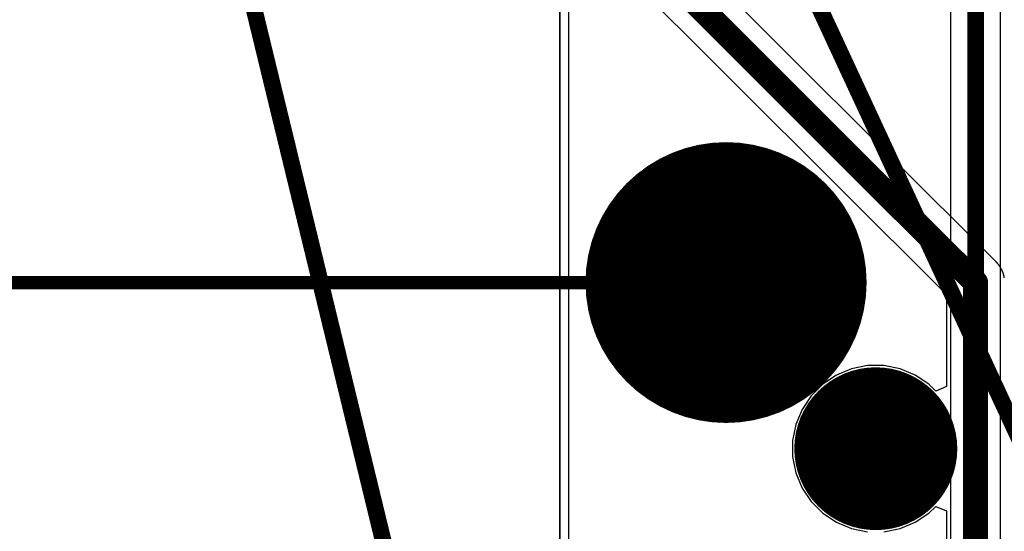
# Model space of a CAD drawing. Extents: x -1.5 to 9, y -3 to 5.
# Tile 51 of 256: x -0.325 to 0.267, y 1.6 to 1.908. Entities that reach past the tile are written whole.
import ezdxf

# ---------------------------------------------------------------- set-up
doc = ezdxf.new("R2010")
doc.units = 0
doc.layers.get('0').update_dxf_attribs({"linetype": 'CONTINUOUS'})
for name, color, linetype in [('qfn16-30-34-a_copper_signal_1', 1, 'CONTINUOUS'), ('qfn16-30-34-a_copper_signal_2', 1, 'CONTINUOUS'), ('qfn16-30-34-a_copper_signal_bot', 5, 'CONTINUOUS'), ('qfn16-30-34-a_copper_signal_top', 1, 'CONTINUOUS'), ('qfn16-30-34-a_drawing_1', 1, 'CONTINUOUS'), ('qfn16-30-34-a_drillmap_1', 1, 'CONTINUOUS'), ('qfn16-30-34-a_mechanical_18', 1, 'CONTINUOUS'), ('qfn16-30-34-a_mechanical_19', 1, 'CONTINUOUS'), ('qfn16-30-34-a_profile', 1, 'CONTINUOUS'), ('qfn16-30-34-a_pth_drill', 1, 'CONTINUOUS'), ('qfn16-30-34-a_soldermask_bot', 1, 'CONTINUOUS'), ('qfn16-30-34-a_soldermask_top', 1, 'CONTINUOUS')]:
    doc.layers.add(name, color=color, linetype=linetype)

# ---------------------------------------------------------------- blocks, each defined once
blk = doc.blocks.new('D10')
at = {"const_width": 0.01}
blk.add_lwpolyline([(-0.005, 0, 1), (0.005, 0, 1)], format="xyb", close=True, dxfattribs=at)
blk = doc.blocks.new('D21')
at = {"const_width": 0.0075}
blk.add_lwpolyline([(-0.00375, 0, 1), (0.00375, 0, 1)], format="xyb", close=True, dxfattribs=at)
blk = doc.blocks.new('D26')
at = {"const_width": 0.0725}
blk.add_lwpolyline([(-0.03625, 0, 1), (0.03625, 0, 1)], format="xyb", close=True, dxfattribs=at)
blk = doc.blocks.new('D42')
at = {"const_width": 0.0845}
blk.add_lwpolyline([(-0.04225, 0, 1), (0.04225, 0, 1)], format="xyb", close=True, dxfattribs=at)
blk = doc.blocks.new('D45')
at = {"const_width": 0.039}
blk.add_lwpolyline([(-0.0195, 0, 1), (0.0195, 0, 1)], format="xyb", close=True, dxfattribs=at)
blk = doc.blocks.new('D58')
at = {"const_width": 0.004}
blk.add_lwpolyline([(-0.002, 0, 1), (0.002, 0, 1)], format="xyb", close=True, dxfattribs=at)
blk = doc.blocks.new('D61')
at = {"const_width": 0.0625}
blk.add_lwpolyline([(-0.03125, 0, 1), (0.03125, 0, 1)], format="xyb", close=True, dxfattribs=at)
blk = doc.blocks.new('D69')
at = {"const_width": 0.001667}
blk.add_lwpolyline([(-0.000833, 0, 1), (0.000833, 0, 1)], format="xyb", close=True, dxfattribs=at)
blk = doc.blocks.new('D44')
at = {"const_width": 0.0025}
blk.add_lwpolyline([(-0.00125, 0, 1), (0.00125, 0, 1)], format="xyb", close=True, dxfattribs=at)

msp = doc.modelspace()

# ---------------------------------------------------------------- linework, layer by layer
at = {"layer": 'qfn16-30-34-a_copper_signal_1', "color": 1}
msp.add_lwpolyline([(1.194589, 2.946635), (1.1925, 2.9425), (1.189588, 2.9425), (1.1075, 2.9425), (1.1075, 2.8575), (1.189588, 2.8575), (1.1925, 2.8575), (1.194589, 2.853365), (1.194589, 0.615412), (1.105001, 0.615412), (1.101174, 0.613826), (1.099589, 0.61), (1.099589, 0.005412), (0.100412, 0.005412), (0.100412, 0.61), (0.098826, 0.613826), (0.094999, 0.615412), (0.005412, 0.615412), (0.005412, 3.794588), (1.194589, 3.794588), (1.194589, 2.946635)], dxfattribs=at)
at = {"layer": 'qfn16-30-34-a_copper_signal_2', "color": 1}
for points in [[(1.194589, 2.946635), (1.1925, 2.9425), (1.189588, 2.9425), (1.1075, 2.9425), (1.1075, 2.8575), (1.189588, 2.8575), (1.1925, 2.8575), (1.194589, 2.853365), (1.194589, 0.615412), (1.105001, 0.615412), (1.101174, 0.613826), (1.099589, 0.61), (1.099589, 0.005412), (0.100412, 0.005412), (0.100412, 0.61), (0.098826, 0.613826), (0.094999, 0.615412), (0.005412, 0.615412), (0.005412, 3.794588), (1.194589, 3.794588), (1.194589, 2.946635)], [(0.363784, 1.332429), (0.265, 1.431213), (0.265, 1.968787), (0.310607, 2.014393)], [(0.235, 1.975), (0.235, 1.425)]]:
    msp.add_lwpolyline(points, dxfattribs=at)
at = {"layer": 'qfn16-30-34-a_copper_signal_2', "color": 1, "const_width": 0.01}
msp.add_lwpolyline([(0.25, 1.425), (0.25, 1.975)], dxfattribs=at)
at = {"layer": 'qfn16-30-34-a_copper_signal_bot', "color": 5}
msp.add_lwpolyline([(1.194589, 2.946635), (1.1925, 2.9425), (1.189588, 2.9425), (1.1075, 2.9425), (1.1075, 2.8575), (1.189588, 2.8575), (1.1925, 2.8575), (1.194589, 2.853365), (1.194589, 0.615412), (1.105001, 0.615412), (1.101174, 0.613826), (1.099589, 0.61), (1.099589, 0.005412), (0.100412, 0.005412), (0.100412, 0.61), (0.098826, 0.613826), (0.094999, 0.615412), (0.005412, 0.615412), (0.005412, 3.794588), (1.194589, 3.794588), (1.194589, 2.946635)], dxfattribs=at)
at = {"layer": 'qfn16-30-34-a_copper_signal_top', "color": 1}
for points in [[(0.4115, 1.255472), (0.1, 1.255472), (0.099958, 1.255472), (0.005412, 1.255472), (0.005412, 3.794588)], [(0.267254, 1.752923), (0.267234, 1.753039), (0.267213, 1.753155), (0.267192, 1.75327), (0.26717, 1.753385), (0.267147, 1.753501), (0.267123, 1.753616), (0.267098, 1.75373), (0.267072, 1.753845), (0.267046, 1.75396), (0.267019, 1.754074), (0.266992, 1.754188), (0.266963, 1.754302), (0.266934, 1.754416), (0.266904, 1.754529), (0.266873, 1.754643), (0.266841, 1.754756), (0.266809, 1.754869), (0.266776, 1.754982), (0.266742, 1.755094), (0.266708, 1.755206), (0.266672, 1.755318), (0.266636, 1.75543), (0.266599, 1.755542), (0.266562, 1.755653), (0.266524, 1.755764), (0.266485, 1.755875), (0.266445, 1.755985), (0.266404, 1.756096), (0.266363, 1.756206), (0.266321, 1.756315), (0.266278, 1.756425), (0.266235, 1.756534), (0.26619, 1.756643), (0.266145, 1.756751), (0.2661, 1.756859), (0.266053, 1.756967), (0.266006, 1.757075), (0.265958, 1.757182), (0.26591, 1.757289), (0.265861, 1.757396), (0.26581, 1.757502), (0.26576, 1.757608), (0.265708, 1.757714), (0.265656, 1.757819), (0.265603, 1.757924), (0.26555, 1.758028), (0.265496, 1.758133), (0.265441, 1.758236), (0.265385, 1.75834), (0.265329, 1.758443), (0.265272, 1.758546), (0.265214, 1.758648), (0.265156, 1.75875), (0.265096, 1.758852), (0.265037, 1.758953), (0.264976, 1.759053), (0.264915, 1.759154), (0.264853, 1.759254), (0.264791, 1.759353), (0.264728, 1.759452), (0.264664, 1.759551), (0.2646, 1.759649), (0.264534, 1.759747), (0.264469, 1.759844), (0.264402, 1.759941), (0.264335, 1.760038), (0.264267, 1.760134), (0.264199, 1.760229), (0.26413, 1.760324), (0.264061, 1.760419), (0.26399, 1.760513), (0.263919, 1.760607), (0.263848, 1.7607), (0.263776, 1.760793), (0.263703, 1.760885), (0.26363, 1.760977), (0.263556, 1.761068), (0.263481, 1.761159), (0.263406, 1.761249), (0.26333, 1.761339), (0.263254, 1.761428), (0.263177, 1.761516), (0.263099, 1.761605), (0.263021, 1.761692), (0.262942, 1.76178), (0.262863, 1.761866), (0.262783, 1.761952), (0.262702, 1.762038), (0.262621, 1.762123), (0.262539, 1.762207), (0.262457, 1.762291), (0.262374, 1.762374), (0.0675, 1.957249)], [(0.037626, 1.937626), (0.2325, 1.742751), (0.2325, 1.687403), (0.226, 1.684711), (0.221873, 1.688838), (0.213684, 1.694309), (0.204584, 1.698079), (0.194924, 1.7), (0.185075, 1.7), (0.175416, 1.698079), (0.166316, 1.694309), (0.158127, 1.688838), (0.151162, 1.681873), (0.14569, 1.673684), (0.141921, 1.664584), (0.14, 1.654925), (0.14, 1.645075), (0.141921, 1.635416), (0.14569, 1.626316), (0.151162, 1.618127), (0.158127, 1.611162), (0.166316, 1.60569), (0.175416, 1.601921), (0.185075, 1.6)], [(0.194924, 1.6), (0.204584, 1.601921), (0.213684, 1.60569), (0.221873, 1.611162), (0.226, 1.615289), (0.2325, 1.612597), (0.2325, 1.425)]]:
    msp.add_lwpolyline(points, dxfattribs=at)
for points, const_width in [([(0.05, 1.95), (0.25, 1.75)], 0.015), ([(0.25, 1.425), (0.25, 1.75)], 0.015), ([(0.18, 1.65), (0.18, 1.65)], 0.02), ([(0.2, 1.65), (0.2, 1.65)], 0.02), ([(0.2, 1.65), (0.2, 1.65)], 0.02)]:
    msp.add_lwpolyline(points, dxfattribs=dict(at, const_width=const_width))
at = {"layer": 'qfn16-30-34-a_copper_signal_top', "color": 1, "const_width": 0.02}
for points in [[(0.2, 1.65, 1), (0.18, 1.65)], [(0.18, 1.65, 1), (0.2, 1.65)]]:
    msp.add_lwpolyline(points, format="xyb", dxfattribs=at)
at = {"layer": 'qfn16-30-34-a_drawing_1', "color": 1, "const_width": 0.003}
for points in [[(0.085559, 1.763328), (0.085559, 1.730006)], [(0.107774, 1.746667), (0.107774, 1.763328)], [(0.107774, 1.763328), (0.107774, 1.730006)], [(0.085559, 1.730006), (0.085559, 1.746667)], [(0.085559, 1.746667), (0.107774, 1.746667)]]:
    msp.add_lwpolyline(points, dxfattribs=at)
at = {"layer": 'qfn16-30-34-a_drillmap_1', "color": 1, "const_width": 0.005}
for points in [[(0.1, 1.6875), (0.1, 1.8125)], [(0.0375, 1.75), (0.1625, 1.75)]]:
    msp.add_lwpolyline(points, dxfattribs=at)
at = {"layer": 'qfn16-30-34-a_mechanical_18', "color": 1, "const_width": 0.008}
msp.add_lwpolyline([(-0.405, 1.75), (0.1, 1.75)], dxfattribs=at)
at = {"layer": 'qfn16-30-34-a_mechanical_19', "color": 1, "const_width": 0.01}
for points in [[(-0.3, 2.9), (0.433107, 1.317429)], [(-0.349163, 2.596846), (-0.049163, 1.359787)]]:
    msp.add_lwpolyline(points, dxfattribs=at)
at = {"layer": 'qfn16-30-34-a_profile', "color": 1, "const_width": 0.001}
msp.add_lwpolyline([(0, 3.8), (0, 0.61)], dxfattribs=at)
at = {"layer": 'qfn16-30-34-a_soldermask_bot', "color": 1}
msp.add_lwpolyline([(0.005412, 0.615412), (0.005412, 0.983), (0.211, 0.983), (0.211, 1.109), (0.116, 1.109), (0.116, 1.331), (0.211, 1.331), (0.211, 1.46), (0.005412, 1.46), (0.005412, 2), (1.194589, 2), (1.194589, 1.459)], dxfattribs=at)
at = {"layer": 'qfn16-30-34-a_soldermask_top', "color": 1, "const_width": 0.078}
for points in [[(0.2, 1.65, 1), (0.18, 1.65)], [(0.18, 1.65, 1), (0.2, 1.65)]]:
    msp.add_lwpolyline(points, format="xyb", dxfattribs=at)
for points in [[(0.18, 1.65), (0.18, 1.65)], [(0.2, 1.65), (0.2, 1.65)], [(0.2, 1.65), (0.2, 1.65)]]:
    msp.add_lwpolyline(points, dxfattribs=at)

# ---------------------------------------------------------------- block references
at = {"layer": 'qfn16-30-34-a_copper_signal_1'}
msp.add_blockref('D26', (0.1, 1.75), dxfattribs=at)
at = {"layer": 'qfn16-30-34-a_copper_signal_2'}
msp.add_blockref('D26', (0.1, 1.75), dxfattribs=at)
at = {"layer": 'qfn16-30-34-a_copper_signal_bot'}
msp.add_blockref('D26', (0.1, 1.75), dxfattribs=at)
at = {"layer": 'qfn16-30-34-a_copper_signal_top'}
for name, p in [('D26', (0.1, 1.75)), ('D21', (0.25, 1.75)), ('D21', (0.25, 1.75)), ('D10', (0.18, 1.65)), ('D10', (0.18, 1.65)), ('D10', (0.2, 1.65)), ('D10', (0.2, 1.65)), ('D10', (0.2, 1.65)), ('D10', (0.2, 1.65))]:
    msp.add_blockref(name, p, dxfattribs=at)
at = {"layer": 'qfn16-30-34-a_drawing_1'}
for p in [(0.085559, 1.763328), (0.107774, 1.763328), (0.085559, 1.746667), (0.107774, 1.746667), (0.085559, 1.730006), (0.107774, 1.730006)]:
    msp.add_blockref('D69', p, dxfattribs=at)
at = {"layer": 'qfn16-30-34-a_drillmap_1'}
for p in [(0.1, 1.8125), (0.0375, 1.75), (0.1625, 1.75), (0.1, 1.6875)]:
    msp.add_blockref('D44', p, dxfattribs=at)
at = {"layer": 'qfn16-30-34-a_mechanical_18'}
msp.add_blockref('D58', (0.1, 1.75), dxfattribs=at)
at = {"layer": 'qfn16-30-34-a_pth_drill'}
msp.add_blockref('D61', (0.1, 1.75), dxfattribs=at)
at = {"layer": 'qfn16-30-34-a_soldermask_bot'}
msp.add_blockref('D42', (0.1, 1.75), dxfattribs=at)
at = {"layer": 'qfn16-30-34-a_soldermask_top'}
for name, p in [('D42', (0.1, 1.75)), ('D45', (0.18, 1.65)), ('D45', (0.18, 1.65)), ('D45', (0.2, 1.65)), ('D45', (0.2, 1.65)), ('D45', (0.2, 1.65)), ('D45', (0.2, 1.65))]:
    msp.add_blockref(name, p, dxfattribs=at)

doc.saveas('drawing.dxf')
